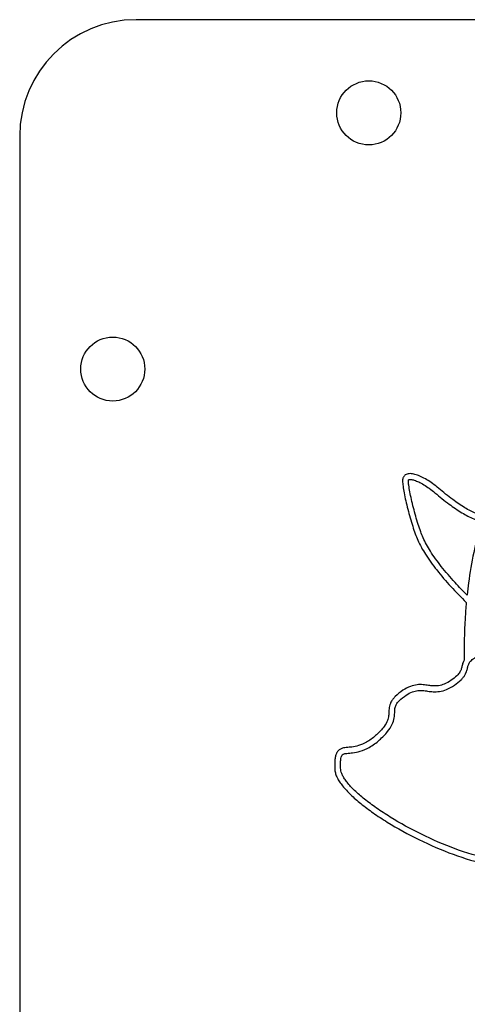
# Model space of a CAD drawing. Header units: millimetres. Extents: x -694 to 338, y 16 to 743.
# Tile 3 of 20: x -694 to -656, y 658 to 743. Entities that reach past the tile are written whole.
import ezdxf

# ---------------------------------------------------------------- set-up
doc = ezdxf.new("R2010")
doc.units = ezdxf.units.MM
doc.header["$LTSCALE"] = 19.36
doc.layers.get('0').update_dxf_attribs({"linetype": 'CONTINUOUS'})

msp = doc.modelspace()

# ---------------------------------------------------------------- linework, layer by layer
at = {"color": 3, "linetype": 'CONTINUOUS'}
for p, q in [((-269.20349, 742.71715), (-684.20349, 742.71715)), ((-694.20349, 732.71715), (-694.20349, 362.71715))]:
    msp.add_line(p, q, dxfattribs=at)
for centre in [(-664.20349, 734.71715), (-686.20349, 712.71715)]:
    msp.add_circle(centre, 2.75, dxfattribs=at)
msp.add_arc((-684.20349, 732.71715), 10, 90, 180, dxfattribs=at)
for points, start_tangent, end_tangent in [([(-658.19515, 702.47316), (-658.71752, 702.8823), (-659.22484, 703.21735), (-659.7038, 703.47405), (-660.14326, 703.64764), (-660.54002, 703.73117), (-660.72351, 703.73333), (-660.90061, 703.70063), (-661.06632, 703.62055), (-661.1389, 703.55985), (-661.20108, 703.48511), (-661.25236, 703.39095), (-661.28319, 703.29709), (-661.30262, 703.12031)], (-2.54508513, 2.15553913), (0.04892495, -4.75968462)), ([(-661.30262, 703.12031), (-661.26456, 702.6653), (-661.16916, 702.08569), (-661.02755, 701.41065), (-660.85064, 700.68074), (-660.43315, 699.21949), (-660.21364, 698.57115), (-659.99925, 698.02976)], (0.05921546, -5.76709076), (2.17004399, -4.92680133)), ([(-660.80265, 703.12544), (-660.79722, 703.17947), (-660.79195, 703.19594), (-660.78849, 703.20268), (-660.78566, 703.20598), (-660.78025, 703.21047), (-660.75139, 703.22341), (-660.68626, 703.23472), (-660.58372, 703.23308), (-660.29271, 703.17049), (-659.91608, 703.02135), (-659.4818, 702.78843), (-659.00991, 702.47671), (-658.5183, 702.09162)], (-0.01775103, 1.72567395), (2.40408234, -2.0361187)), ([(-659.54167, 698.23131), (-659.74356, 698.74152), (-659.95674, 699.37126), (-660.3663, 700.80492), (-660.54, 701.5215), (-660.6779, 702.17876), (-660.76904, 702.73207), (-660.80265, 703.12544)], (-1.99802499, 4.53625321), (-0.04694279, 4.5726779)), ([(-658.5183, 702.09162), (-657.29392, 701.11396), (-656.19731, 700.3743), (-655.18349, 699.85263), (-654.47311, 699.60011)], (3.59449475, -3.04433792), (4.70711667, -1.34840888)), ([(-654.31746, 700.07566), (-654.98845, 700.31302), (-655.94043, 700.80327), (-656.99604, 701.51554), (-658.19515, 702.47316)], (-4.31408295, 1.21898099), (-3.55846438, 3.01382259)), ([(-654.47311, 699.60011), (-654.59134, 699.22064), (-655.18189, 696.96253), (-655.63808, 694.35708), (-655.76285, 693.31118)], (-1.95268031, -6.12731622), (-0.67096685, -6.38625466)), ([(-659.99925, 698.02976), (-659.33275, 696.811), (-658.37075, 695.46645), (-657.15765, 694.04186), (-655.8248, 692.67148)], (2.81659767, -6.3947601), (4.8664957, -4.71813475)), ([(-655.76285, 693.31118), (-656.78865, 694.37926), (-657.9777, 695.7755), (-658.91136, 697.08012), (-659.54167, 698.23131)], (-4.4542361, 4.42413151), (-2.45135533, 5.56552086)), ([(-655.8248, 692.67148), (-655.92523, 691.28963), (-656.00986, 687.71537)], (-0.43949111, -4.94849993), (0.03052763, -4.9547313)), ([(-656.00986, 687.71537), (-656.07406, 687.59128), (-656.13845, 687.42037), (-656.18339, 687.25784), (-656.22001, 687.10652), (-656.25681, 686.97185), (-656.37688, 686.69922), (-656.49042, 686.53746), (-656.6305, 686.38382), (-657.12024, 685.99166)], (-1.38244312, -2.36628742), (-1.76769151, -1.2002938)), ([(-656.83936, 685.57801), (-656.27858, 686.02864), (-656.10212, 686.22245), (-655.94661, 686.44452), (-655.77963, 686.82251), (-655.73456, 686.98679), (-655.69814, 687.13728), (-655.66148, 687.27034), (-655.61833, 687.38558), (-655.55148, 687.50603), (-655.46411, 687.61952), (-655.31348, 687.76337), (-655.13395, 687.8955), (-654.83768, 688.07324), (-654.52162, 688.23184)], (3.18460697, 2.16240413), (3.25408144, 1.5271861)), ([(-657.12024, 685.99166), (-657.71647, 685.66339), (-658.20928, 685.52463), (-658.64652, 685.50644), (-659.0768, 685.55373), (-659.53671, 685.61073), (-660.05006, 685.60725), (-660.62559, 685.46769), (-661.26778, 685.13049)], (-3.42326436, -2.32444832), (-3.85315048, -2.56563163)), ([(-661.26778, 685.13049), (-661.92915, 684.60519), (-662.12852, 684.37953), (-662.2973, 684.11523), (-662.39438, 683.87661), (-662.4468, 683.64759), (-662.4799, 683.23009), (-662.51467, 682.84255), (-662.64462, 682.42378), (-662.97413, 681.90432), (-663.62214, 681.239)], (-4.03634568, -2.68760877), (-3.43011476, -3.03359419)), ([(-660.99066, 684.71431), (-660.44944, 684.99975), (-659.99546, 685.11024), (-659.57712, 685.11237), (-659.14707, 685.05869), (-658.67303, 685.00714), (-658.1355, 685.03011), (-657.52702, 685.20067), (-656.83936, 685.57801)], (3.40458838, 2.26695539), (3.79037499, 2.57372245)), ([(-663.2909, 680.86447), (-662.58351, 681.5922), (-662.18933, 682.21711), (-662.02194, 682.7576), (-661.98039, 683.20778), (-661.95285, 683.57004), (-661.91666, 683.72902), (-661.85205, 683.88775), (-661.73227, 684.0746), (-661.57491, 684.25233), (-660.99066, 684.71431)], (3.62052465, 3.2019929), (3.79822409, 2.52905489)), ([(-663.62214, 681.239), (-664.41541, 680.66472), (-665.08717, 680.37705), (-665.65329, 680.26192), (-666.14126, 680.21388), (-666.36575, 680.17975), (-666.58637, 680.11089), (-666.69176, 680.05503), (-666.79195, 679.98012), (-666.88306, 679.88301), (-666.95356, 679.77778), (-667.05743, 679.51652), (-667.1138, 679.19697), (-667.13329, 678.80101), (-667.11992, 678.30938)], (-3.60280159, -3.18632384), (0.27403978, -5.10351821)), ([(-666.62064, 678.33619), (-666.63329, 678.79805), (-666.61647, 679.14539), (-666.57463, 679.38652), (-666.5188, 679.53083), (-666.49013, 679.5738), (-666.45964, 679.60653), (-666.42612, 679.63143), (-666.38379, 679.65377), (-666.26277, 679.69047), (-666.0858, 679.71696), (-665.59314, 679.76555), (-664.94447, 679.89785), (-664.17064, 680.22873), (-663.2909, 680.86447)], (-0.26305883, 4.89902099), (3.9006545, 3.44974527)), ([(-667.11992, 678.30938), (-667.05386, 677.95208), (-666.92518, 677.63241), (-666.71051, 677.26083), (-666.46341, 676.92513), (-665.77601, 676.18019), (-664.88923, 675.4036), (-663.83057, 674.61079), (-662.62771, 673.81936), (-659.90207, 672.31578), (-656.9401, 671.04733), (-653.96793, 670.17111), (-652.54802, 669.93032), (-651.20769, 669.84891), (-648.87227, 670.25962)], (1.37189739, -25.54863695), (20.18740976, 8.35213714)), ([(-649.06342, 670.72163), (-651.20984, 670.3489), (-652.48879, 670.4268), (-653.86262, 670.6599), (-656.76818, 671.51684), (-659.68214, 672.76482), (-662.36418, 674.24427), (-663.54378, 675.02037), (-664.57559, 675.79299), (-665.42898, 676.54014), (-666.07313, 677.23766), (-666.29415, 677.53768), (-666.47598, 677.852), (-666.57599, 678.09917), (-666.62064, 678.33619)], (-17.91263957, -7.41099543), (-0.83898172, 15.62419596))]:
    msp.add_spline(points, degree=3, dxfattribs=dict(at, start_tangent=start_tangent, end_tangent=end_tangent))

doc.saveas('drawing.dxf')
